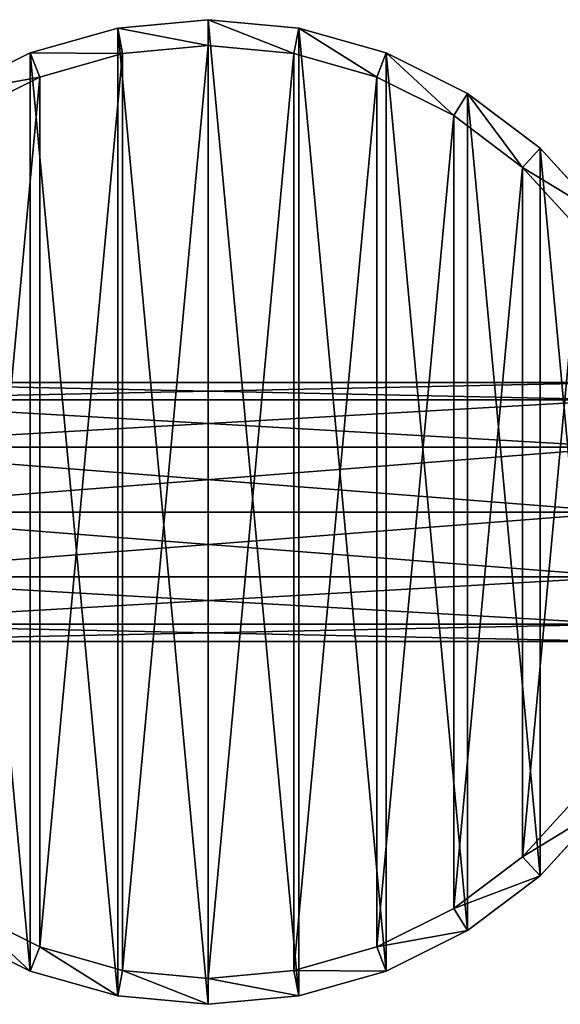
# Model space of a CAD drawing. Extents: x 1 to 199, y -10 to 2.
# Tile 222 of 256: x 99.14 to 100.19, y -5.1 to -3.2. Entities that reach past the tile are written whole.
import ezdxf

# ---------------------------------------------------------------- set-up
doc = ezdxf.new("R2010")
doc.units = 0
doc.header["$LTSCALE"] = 2.54
doc.layers.get('0').update_dxf_attribs({"color": 13, "linetype": 'CONTINUOUS'})

# ---------------------------------------------------------------- blocks, each defined once
blk = doc.blocks.new('SLING-V-10355_STL')
at = {"color": 0}
for p, q in [((99.5066, -3.2047, 131.6377), (99.332, -3.2209, 131.6377)), ((99.5066, -3.2047, 131.6377), (99.332, -3.2209, 131.6377)), ((99.6811, -3.2209, 131.6377), (99.5066, -3.2047, 131.6377)), ((99.5066, -3.2547, 129.2377), (99.5066, -3.2047, 131.6377)), ((99.6811, -3.2209, 131.6377), (99.5066, -3.2047, 131.6377)), ((99.5066, -3.2547, 129.2377), (99.5066, -3.2047, 131.6377)), ((99.332, -3.2209, 131.6377), (99.1634, -3.2688, 131.6377)), ((99.332, -3.2209, 131.6377), (99.1634, -3.2688, 131.6377)), ((99.3412, -3.27, 129.2377), (99.332, -3.2209, 131.6377)), ((99.3412, -3.27, 129.2377), (99.332, -3.2209, 131.6377)), ((99.672, -3.27, 129.2377), (99.6811, -3.2209, 131.6377)), ((99.672, -3.27, 129.2377), (99.6811, -3.2209, 131.6377)), ((99.8498, -3.2688, 131.6377), (99.6811, -3.2209, 131.6377)), ((99.8498, -3.2688, 131.6377), (99.6811, -3.2209, 131.6377)), ((99.3412, -3.27, 129.2377), (99.5066, -3.2547, 129.2377)), ((99.3412, -3.27, 129.2377), (99.5066, -3.2547, 129.2377)), ((99.5066, -3.2547, 129.2377), (99.672, -3.27, 129.2377)), ((99.5066, -3.2547, 129.2377), (99.672, -3.27, 129.2377)), ((99.1634, -3.2688, 131.6377), (99.0065, -3.347, 131.6377)), ((99.1634, -3.2688, 131.6377), (99.0065, -3.347, 131.6377)), ((99.1815, -3.3155, 129.2377), (99.1634, -3.2688, 131.6377)), ((99.1815, -3.3155, 129.2377), (99.1634, -3.2688, 131.6377)), ((99.1815, -3.3155, 129.2377), (99.3412, -3.27, 129.2377)), ((99.1815, -3.3155, 129.2377), (99.3412, -3.27, 129.2377)), ((99.672, -3.27, 129.2377), (99.8317, -3.3155, 129.2377)), ((99.672, -3.27, 129.2377), (99.8317, -3.3155, 129.2377)), ((99.8317, -3.3155, 129.2377), (99.8498, -3.2688, 131.6377)), ((99.8317, -3.3155, 129.2377), (99.8498, -3.2688, 131.6377)), ((100.0067, -3.347, 131.6377), (99.8498, -3.2688, 131.6377)), ((100.0067, -3.347, 131.6377), (99.8498, -3.2688, 131.6377)), ((99.0328, -3.3895, 129.2377), (99.1815, -3.3155, 129.2377)), ((99.0328, -3.3895, 129.2377), (99.1815, -3.3155, 129.2377)), ((99.8317, -3.3155, 129.2377), (99.9804, -3.3895, 129.2377)), ((99.8317, -3.3155, 129.2377), (99.9804, -3.3895, 129.2377)), ((99.9804, -3.3895, 129.2377), (100.0067, -3.347, 131.6377)), ((99.9804, -3.3895, 129.2377), (100.0067, -3.347, 131.6377)), ((100.1466, -3.4526, 131.6377), (100.0067, -3.347, 131.6377)), ((100.1466, -3.4526, 131.6377), (100.0067, -3.347, 131.6377)), ((99.9804, -3.3895, 129.2377), (100.1129, -3.4896, 129.2377)), ((99.9804, -3.3895, 129.2377), (100.1129, -3.4896, 129.2377)), ((100.1129, -3.4896, 129.2377), (100.1466, -3.4526, 131.6377)), ((100.1129, -3.4896, 129.2377), (100.1466, -3.4526, 131.6377)), ((100.2647, -3.5822, 131.6377), (100.1466, -3.4526, 131.6377)), ((100.2647, -3.5822, 131.6377), (100.1466, -3.4526, 131.6377)), ((100.1129, -3.4896, 129.2377), (100.2248, -3.6123, 129.2377)), ((100.1129, -3.4896, 129.2377), (100.2248, -3.6123, 129.2377)), ((98.7072, -3.9047, 130.4285), (100.3072, -3.9047, 130.4285)), ((98.7072, -3.9047, 130.4285), (100.3072, -3.9047, 130.4285)), ((98.7072, -3.9382, 130.5535), (100.3072, -3.9382, 130.5535)), ((98.7072, -3.9382, 130.5535), (100.3072, -3.9382, 130.5535)), ((98.7072, -3.9382, 130.3035), (100.3072, -3.9382, 130.3035)), ((98.7072, -3.9382, 130.3035), (100.3072, -3.9382, 130.3035)), ((98.7072, -4.0297, 130.645), (100.3072, -4.0297, 130.645)), ((98.7072, -4.0297, 130.645), (100.3072, -4.0297, 130.645)), ((98.7072, -4.0297, 130.212), (100.3072, -4.0297, 130.212)), ((98.7072, -4.0297, 130.212), (100.3072, -4.0297, 130.212)), ((98.7072, -4.1547, 130.6785), (100.3072, -4.1547, 130.6785)), ((98.7072, -4.1547, 130.6785), (100.3072, -4.1547, 130.6785)), ((98.7072, -4.1547, 130.1785), (100.3072, -4.1547, 130.1785)), ((98.7072, -4.1547, 130.1785), (100.3072, -4.1547, 130.1785)), ((98.7072, -4.2797, 130.645), (100.3072, -4.2797, 130.645)), ((98.7072, -4.2797, 130.645), (100.3072, -4.2797, 130.645)), ((98.7072, -4.2797, 130.212), (100.3072, -4.2797, 130.212)), ((98.7072, -4.2797, 130.212), (100.3072, -4.2797, 130.212)), ((98.7072, -4.3712, 130.5535), (100.3072, -4.3712, 130.5535)), ((98.7072, -4.3712, 130.5535), (100.3072, -4.3712, 130.5535)), ((98.7072, -4.3712, 130.3035), (100.3072, -4.3712, 130.3035)), ((98.7072, -4.3712, 130.3035), (100.3072, -4.3712, 130.3035)), ((98.7072, -4.4047, 130.4285), (100.3072, -4.4047, 130.4285)), ((98.7072, -4.4047, 130.4285), (100.3072, -4.4047, 130.4285)), ((100.2248, -4.6971, 129.2377), (100.1129, -4.8198, 129.2377)), ((100.2248, -4.6971, 129.2377), (100.1129, -4.8198, 129.2377)), ((100.1466, -4.8567, 131.6377), (100.2647, -4.7272, 131.6377)), ((100.1466, -4.8567, 131.6377), (100.2647, -4.7272, 131.6377)), ((100.1129, -4.8198, 129.2377), (99.9804, -4.9199, 129.2377)), ((100.1129, -4.8198, 129.2377), (99.9804, -4.9199, 129.2377)), ((100.1129, -4.8198, 129.2377), (100.1466, -4.8567, 131.6377)), ((100.1129, -4.8198, 129.2377), (100.1466, -4.8567, 131.6377)), ((100.0067, -4.9624, 131.6377), (100.1466, -4.8567, 131.6377)), ((100.0067, -4.9624, 131.6377), (100.1466, -4.8567, 131.6377)), ((99.1815, -4.9939, 129.2377), (99.0328, -4.9199, 129.2377)), ((99.1815, -4.9939, 129.2377), (99.0328, -4.9199, 129.2377)), ((99.9804, -4.9199, 129.2377), (99.8317, -4.9939, 129.2377)), ((99.9804, -4.9199, 129.2377), (99.8317, -4.9939, 129.2377)), ((99.9804, -4.9199, 129.2377), (100.0067, -4.9624, 131.6377)), ((99.9804, -4.9199, 129.2377), (100.0067, -4.9624, 131.6377)), ((99.0065, -4.9624, 131.6377), (99.1634, -5.0405, 131.6377)), ((99.0065, -4.9624, 131.6377), (99.1634, -5.0405, 131.6377)), ((99.8498, -5.0405, 131.6377), (100.0067, -4.9624, 131.6377)), ((99.8498, -5.0405, 131.6377), (100.0067, -4.9624, 131.6377)), ((99.1815, -4.9939, 129.2377), (99.1634, -5.0405, 131.6377)), ((99.1815, -4.9939, 129.2377), (99.1634, -5.0405, 131.6377)), ((99.3412, -5.0394, 129.2377), (99.1815, -4.9939, 129.2377)), ((99.3412, -5.0394, 129.2377), (99.1815, -4.9939, 129.2377)), ((99.8317, -4.9939, 129.2377), (99.672, -5.0394, 129.2377)), ((99.8317, -4.9939, 129.2377), (99.672, -5.0394, 129.2377)), ((99.8317, -4.9939, 129.2377), (99.8498, -5.0405, 131.6377)), ((99.8317, -4.9939, 129.2377), (99.8498, -5.0405, 131.6377)), ((99.1634, -5.0405, 131.6377), (99.332, -5.0885, 131.6377)), ((99.1634, -5.0405, 131.6377), (99.332, -5.0885, 131.6377)), ((99.3412, -5.0394, 129.2377), (99.332, -5.0885, 131.6377)), ((99.3412, -5.0394, 129.2377), (99.332, -5.0885, 131.6377)), ((99.5066, -5.0547, 129.2377), (99.3412, -5.0394, 129.2377)), ((99.5066, -5.0547, 129.2377), (99.3412, -5.0394, 129.2377)), ((99.672, -5.0394, 129.2377), (99.5066, -5.0547, 129.2377)), ((99.672, -5.0394, 129.2377), (99.5066, -5.0547, 129.2377)), ((99.672, -5.0394, 129.2377), (99.6811, -5.0885, 131.6377)), ((99.672, -5.0394, 129.2377), (99.6811, -5.0885, 131.6377)), ((99.6811, -5.0885, 131.6377), (99.8498, -5.0405, 131.6377)), ((99.6811, -5.0885, 131.6377), (99.8498, -5.0405, 131.6377)), ((99.5066, -5.0547, 129.2377), (99.5066, -5.1047, 131.6377)), ((99.5066, -5.0547, 129.2377), (99.5066, -5.1047, 131.6377)), ((99.332, -5.0885, 131.6377), (99.5066, -5.1047, 131.6377)), ((99.332, -5.0885, 131.6377), (99.5066, -5.1047, 131.6377)), ((99.5066, -5.1047, 131.6377), (99.6811, -5.0885, 131.6377)), ((99.5066, -5.1047, 131.6377), (99.6811, -5.0885, 131.6377))]:
    blk.add_line(p, q, dxfattribs=at)
at = {"color": 18}
mesh = blk.add_polyface(dxfattribs=at)
corners = [(98.5928, -4.4147, 131.6377), (98.5606, -4.067, 131.6377), (98.5606, -4.2423, 131.6377), (98.5928, -3.8947, 131.6377), (98.6562, -4.5781, 131.6377), (98.6562, -3.7312, 131.6377), (98.7485, -4.7272, 131.6377), (98.7485, -3.5822, 131.6377), (98.8666, -4.8567, 131.6377), (98.8666, -3.4526, 131.6377), (99.0065, -4.9624, 131.6377), (99.0065, -3.347, 131.6377), (99.1634, -5.0405, 131.6377), (99.1634, -3.2688, 131.6377), (99.332, -5.0885, 131.6377), (99.332, -3.2209, 131.6377), (99.5066, -5.1047, 131.6377), (99.5066, -3.2047, 131.6377), (99.6811, -5.0885, 131.6377), (99.6811, -3.2209, 131.6377), (99.8498, -5.0405, 131.6377), (99.8498, -3.2688, 131.6377), (100.0067, -4.9624, 131.6377), (100.0067, -3.347, 131.6377), (100.1466, -4.8567, 131.6377), (100.1466, -3.4526, 131.6377), (100.2647, -4.7272, 131.6377), (100.2647, -3.5822, 131.6377), (100.357, -4.5781, 131.6377), (100.357, -3.7312, 131.6377), (100.4203, -4.4147, 131.6377), (100.4203, -3.8947, 131.6377), (100.4525, -4.2423, 131.6377), (100.4525, -4.067, 131.6377)]
mesh.append_faces([[corners[k] for k in face] for face in [(0, 1, 2), (31, 32, 33)]], dxfattribs={"vtx0": -1, "color": 18})
mesh.append_faces([[corners[k] for k in face] for face in [(1, 0, 3), (3, 4, 5), (5, 6, 7), (7, 8, 9), (9, 10, 11), (11, 12, 13), (13, 14, 15), (15, 16, 17), (17, 18, 19), (19, 20, 21), (21, 22, 23), (23, 24, 25), (25, 26, 27), (27, 28, 29), (29, 30, 31)]], dxfattribs={"vtx0": -1, "vtx1": -1, "color": 18})
mesh.append_faces([[corners[k] for k in face] for face in [(3, 0, 4), (5, 4, 6), (7, 6, 8), (9, 8, 10), (11, 10, 12), (13, 12, 14), (15, 14, 16), (17, 16, 18), (19, 18, 20), (21, 20, 22), (23, 22, 24), (25, 24, 26), (27, 26, 28), (29, 28, 30), (31, 30, 32)]], dxfattribs={"vtx0": -1, "vtx2": -1, "color": 18})
mesh = blk.add_polyface(dxfattribs=at)
corners = [(99.332, -3.2209, 131.6377), (99.5066, -3.2547, 129.2377), (99.3412, -3.27, 129.2377), (99.5066, -3.2047, 131.6377)]
mesh.append_faces([[corners[k] for k in face] for face in [(0, 1, 2), (1, 0, 3)]], dxfattribs={"vtx0": -1, "color": 18})
mesh = blk.add_polyface(dxfattribs=at)
corners = [(99.5066, -3.2047, 131.6377), (99.672, -3.27, 129.2377), (99.5066, -3.2547, 129.2377), (99.6811, -3.2209, 131.6377)]
mesh.append_faces([[corners[k] for k in face] for face in [(0, 1, 2), (1, 0, 3)]], dxfattribs={"vtx0": -1, "color": 18})
mesh = blk.add_polyface(dxfattribs=at)
corners = [(99.1634, -3.2688, 131.6377), (99.3412, -3.27, 129.2377), (99.1815, -3.3155, 129.2377), (99.332, -3.2209, 131.6377)]
mesh.append_faces([[corners[k] for k in face] for face in [(0, 1, 2), (1, 0, 3)]], dxfattribs={"vtx0": -1, "color": 18})
mesh = blk.add_polyface(dxfattribs=at)
corners = [(99.6811, -3.2209, 131.6377), (99.8317, -3.3155, 129.2377), (99.672, -3.27, 129.2377), (99.8498, -3.2688, 131.6377)]
mesh.append_faces([[corners[k] for k in face] for face in [(0, 1, 2), (1, 0, 3)]], dxfattribs={"vtx0": -1, "color": 18})
mesh = blk.add_polyface(dxfattribs=at)
corners = [(98.6409, -3.9084, 129.2377), (98.6104, -4.2377, 129.2377), (98.6104, -4.0716, 129.2377), (98.6409, -4.401, 129.2377), (98.7009, -3.7535, 129.2377), (98.7009, -4.5559, 129.2377), (98.7884, -3.6123, 129.2377), (98.7884, -4.6971, 129.2377), (98.9003, -3.4896, 129.2377), (98.9003, -4.8198, 129.2377), (99.0328, -3.3895, 129.2377), (99.0328, -4.9199, 129.2377), (99.1815, -3.3155, 129.2377), (99.1815, -4.9939, 129.2377), (99.3412, -3.27, 129.2377), (99.3412, -5.0394, 129.2377), (99.5066, -3.2547, 129.2377), (99.5066, -5.0547, 129.2377), (99.672, -3.27, 129.2377), (99.672, -5.0394, 129.2377), (99.8317, -3.3155, 129.2377), (99.8317, -4.9939, 129.2377), (99.9804, -3.3895, 129.2377), (99.9804, -4.9199, 129.2377), (100.1129, -3.4896, 129.2377), (100.1129, -4.8198, 129.2377), (100.2248, -3.6123, 129.2377), (100.2248, -4.6971, 129.2377), (100.3122, -3.7535, 129.2377), (100.3122, -4.5559, 129.2377), (100.3722, -3.9084, 129.2377), (100.3722, -4.401, 129.2377), (100.4027, -4.0716, 129.2377), (100.4027, -4.2377, 129.2377)]
mesh.append_faces([[corners[k] for k in face] for face in [(0, 1, 2), (31, 32, 33)]], dxfattribs={"vtx0": -1, "color": 18})
mesh.append_faces([[corners[k] for k in face] for face in [(1, 0, 3), (3, 4, 5), (5, 6, 7), (7, 8, 9), (9, 10, 11), (11, 12, 13), (13, 14, 15), (15, 16, 17), (17, 18, 19), (19, 20, 21), (21, 22, 23), (23, 24, 25), (25, 26, 27), (27, 28, 29), (29, 30, 31)]], dxfattribs={"vtx0": -1, "vtx1": -1, "color": 18})
mesh.append_faces([[corners[k] for k in face] for face in [(3, 0, 4), (5, 4, 6), (7, 6, 8), (9, 8, 10), (11, 10, 12), (13, 12, 14), (15, 14, 16), (17, 16, 18), (19, 18, 20), (21, 20, 22), (23, 22, 24), (25, 24, 26), (27, 26, 28), (29, 28, 30), (31, 30, 32)]], dxfattribs={"vtx0": -1, "vtx2": -1, "color": 18})
mesh = blk.add_polyface(dxfattribs=at)
corners = [(99.0065, -3.347, 131.6377), (99.1815, -3.3155, 129.2377), (99.0328, -3.3895, 129.2377), (99.1634, -3.2688, 131.6377)]
mesh.append_faces([[corners[k] for k in face] for face in [(0, 1, 2), (1, 0, 3)]], dxfattribs={"vtx0": -1, "color": 18})
mesh = blk.add_polyface(dxfattribs=at)
corners = [(99.8498, -3.2688, 131.6377), (99.9804, -3.3895, 129.2377), (99.8317, -3.3155, 129.2377), (100.0067, -3.347, 131.6377)]
mesh.append_faces([[corners[k] for k in face] for face in [(0, 1, 2), (1, 0, 3)]], dxfattribs={"vtx0": -1, "color": 18})
mesh = blk.add_polyface(dxfattribs=at)
corners = [(100.0067, -3.347, 131.6377), (100.1129, -3.4896, 129.2377), (99.9804, -3.3895, 129.2377), (100.1466, -3.4526, 131.6377)]
mesh.append_faces([[corners[k] for k in face] for face in [(0, 1, 2), (1, 0, 3)]], dxfattribs={"vtx0": -1, "color": 18})
mesh = blk.add_polyface(dxfattribs=at)
corners = [(100.1129, -3.4896, 129.2377), (100.2647, -3.5822, 131.6377), (100.2248, -3.6123, 129.2377), (100.1466, -3.4526, 131.6377)]
mesh.append_faces([[corners[k] for k in face] for face in [(0, 1, 2), (1, 0, 3)]], dxfattribs={"vtx0": -1, "color": 18})
mesh = blk.add_polyface(dxfattribs=at)
corners = [(98.7072, -3.9382, 130.5535), (100.3072, -3.9047, 130.4285), (98.7072, -3.9047, 130.4285), (100.3072, -3.9382, 130.5535)]
mesh.append_faces([[corners[k] for k in face] for face in [(0, 1, 2), (1, 0, 3)]], dxfattribs={"vtx0": -1, "color": 18})
mesh = blk.add_polyface(dxfattribs=at)
corners = [(98.7072, -3.9047, 130.4285), (100.3072, -3.9382, 130.3035), (98.7072, -3.9382, 130.3035), (100.3072, -3.9047, 130.4285)]
mesh.append_faces([[corners[k] for k in face] for face in [(0, 1, 2), (1, 0, 3)]], dxfattribs={"vtx0": -1, "color": 18})
mesh = blk.add_polyface(dxfattribs=at)
corners = [(100.3072, -4.0297, 130.645), (98.7072, -3.9382, 130.5535), (98.7072, -4.0297, 130.645), (100.3072, -3.9382, 130.5535)]
mesh.append_faces([[corners[k] for k in face] for face in [(0, 1, 2), (1, 0, 3)]], dxfattribs={"vtx0": -1, "color": 18})
mesh = blk.add_polyface(dxfattribs=at)
corners = [(100.3072, -3.9382, 130.3035), (98.7072, -4.0297, 130.212), (98.7072, -3.9382, 130.3035), (100.3072, -4.0297, 130.212)]
mesh.append_faces([[corners[k] for k in face] for face in [(0, 1, 2), (1, 0, 3)]], dxfattribs={"vtx0": -1, "color": 18})
mesh = blk.add_polyface(dxfattribs=at)
corners = [(100.3072, -4.1547, 130.6785), (98.7072, -4.0297, 130.645), (98.7072, -4.1547, 130.6785), (100.3072, -4.0297, 130.645)]
mesh.append_faces([[corners[k] for k in face] for face in [(0, 1, 2), (1, 0, 3)]], dxfattribs={"vtx0": -1, "color": 18})
mesh = blk.add_polyface(dxfattribs=at)
corners = [(100.3072, -4.0297, 130.212), (98.7072, -4.1547, 130.1785), (98.7072, -4.0297, 130.212), (100.3072, -4.1547, 130.1785)]
mesh.append_faces([[corners[k] for k in face] for face in [(0, 1, 2), (1, 0, 3)]], dxfattribs={"vtx0": -1, "color": 18})
mesh = blk.add_polyface(dxfattribs=at)
corners = [(100.3072, -4.2797, 130.645), (98.7072, -4.1547, 130.6785), (98.7072, -4.2797, 130.645), (100.3072, -4.1547, 130.6785)]
mesh.append_faces([[corners[k] for k in face] for face in [(0, 1, 2), (1, 0, 3)]], dxfattribs={"vtx0": -1, "color": 18})
mesh = blk.add_polyface(dxfattribs=at)
corners = [(100.3072, -4.1547, 130.1785), (98.7072, -4.2797, 130.212), (98.7072, -4.1547, 130.1785), (100.3072, -4.2797, 130.212)]
mesh.append_faces([[corners[k] for k in face] for face in [(0, 1, 2), (1, 0, 3)]], dxfattribs={"vtx0": -1, "color": 18})
mesh = blk.add_polyface(dxfattribs=at)
corners = [(100.3072, -4.3712, 130.5535), (98.7072, -4.2797, 130.645), (98.7072, -4.3712, 130.5535), (100.3072, -4.2797, 130.645)]
mesh.append_faces([[corners[k] for k in face] for face in [(0, 1, 2), (1, 0, 3)]], dxfattribs={"vtx0": -1, "color": 18})
mesh = blk.add_polyface(dxfattribs=at)
corners = [(100.3072, -4.2797, 130.212), (98.7072, -4.3712, 130.3035), (98.7072, -4.2797, 130.212), (100.3072, -4.3712, 130.3035)]
mesh.append_faces([[corners[k] for k in face] for face in [(0, 1, 2), (1, 0, 3)]], dxfattribs={"vtx0": -1, "color": 18})
mesh = blk.add_polyface(dxfattribs=at)
corners = [(100.3072, -4.3712, 130.5535), (98.7072, -4.4047, 130.4285), (100.3072, -4.4047, 130.4285), (98.7072, -4.3712, 130.5535)]
mesh.append_faces([[corners[k] for k in face] for face in [(0, 1, 2), (1, 0, 3)]], dxfattribs={"vtx0": -1, "color": 18})
mesh = blk.add_polyface(dxfattribs=at)
corners = [(100.3072, -4.4047, 130.4285), (98.7072, -4.3712, 130.3035), (100.3072, -4.3712, 130.3035), (98.7072, -4.4047, 130.4285)]
mesh.append_faces([[corners[k] for k in face] for face in [(0, 1, 2), (1, 0, 3)]], dxfattribs={"vtx0": -1, "color": 18})
mesh = blk.add_polyface(dxfattribs=at)
corners = [(100.1129, -4.8198, 129.2377), (100.2647, -4.7272, 131.6377), (100.1466, -4.8567, 131.6377), (100.2248, -4.6971, 129.2377)]
mesh.append_faces([[corners[k] for k in face] for face in [(0, 1, 2), (1, 0, 3)]], dxfattribs={"vtx0": -1, "color": 18})
mesh = blk.add_polyface(dxfattribs=at)
corners = [(100.1466, -4.8567, 131.6377), (99.9804, -4.9199, 129.2377), (100.1129, -4.8198, 129.2377), (100.0067, -4.9624, 131.6377)]
mesh.append_faces([[corners[k] for k in face] for face in [(0, 1, 2), (1, 0, 3)]], dxfattribs={"vtx0": -1, "color": 18})
mesh = blk.add_polyface(dxfattribs=at)
corners = [(99.1634, -5.0405, 131.6377), (99.0328, -4.9199, 129.2377), (99.1815, -4.9939, 129.2377), (99.0065, -4.9624, 131.6377)]
mesh.append_faces([[corners[k] for k in face] for face in [(0, 1, 2), (1, 0, 3)]], dxfattribs={"vtx0": -1, "color": 18})
mesh = blk.add_polyface(dxfattribs=at)
corners = [(100.0067, -4.9624, 131.6377), (99.8317, -4.9939, 129.2377), (99.9804, -4.9199, 129.2377), (99.8498, -5.0405, 131.6377)]
mesh.append_faces([[corners[k] for k in face] for face in [(0, 1, 2), (1, 0, 3)]], dxfattribs={"vtx0": -1, "color": 18})
mesh = blk.add_polyface(dxfattribs=at)
corners = [(99.332, -5.0885, 131.6377), (99.1815, -4.9939, 129.2377), (99.3412, -5.0394, 129.2377), (99.1634, -5.0405, 131.6377)]
mesh.append_faces([[corners[k] for k in face] for face in [(0, 1, 2), (1, 0, 3)]], dxfattribs={"vtx0": -1, "color": 18})
mesh = blk.add_polyface(dxfattribs=at)
corners = [(99.8498, -5.0405, 131.6377), (99.672, -5.0394, 129.2377), (99.8317, -4.9939, 129.2377), (99.6811, -5.0885, 131.6377)]
mesh.append_faces([[corners[k] for k in face] for face in [(0, 1, 2), (1, 0, 3)]], dxfattribs={"vtx0": -1, "color": 18})
mesh = blk.add_polyface(dxfattribs=at)
corners = [(99.5066, -5.1047, 131.6377), (99.3412, -5.0394, 129.2377), (99.5066, -5.0547, 129.2377), (99.332, -5.0885, 131.6377)]
mesh.append_faces([[corners[k] for k in face] for face in [(0, 1, 2), (1, 0, 3)]], dxfattribs={"vtx0": -1, "color": 18})
mesh = blk.add_polyface(dxfattribs=at)
corners = [(99.6811, -5.0885, 131.6377), (99.5066, -5.0547, 129.2377), (99.672, -5.0394, 129.2377), (99.5066, -5.1047, 131.6377)]
mesh.append_faces([[corners[k] for k in face] for face in [(0, 1, 2), (1, 0, 3)]], dxfattribs={"vtx0": -1, "color": 18})

msp = doc.modelspace()

# ---------------------------------------------------------------- block references
at = {"color": 0}
msp.add_blockref('SLING-V-10355_STL', (0, 0), dxfattribs=at)

doc.saveas('drawing.dxf')
